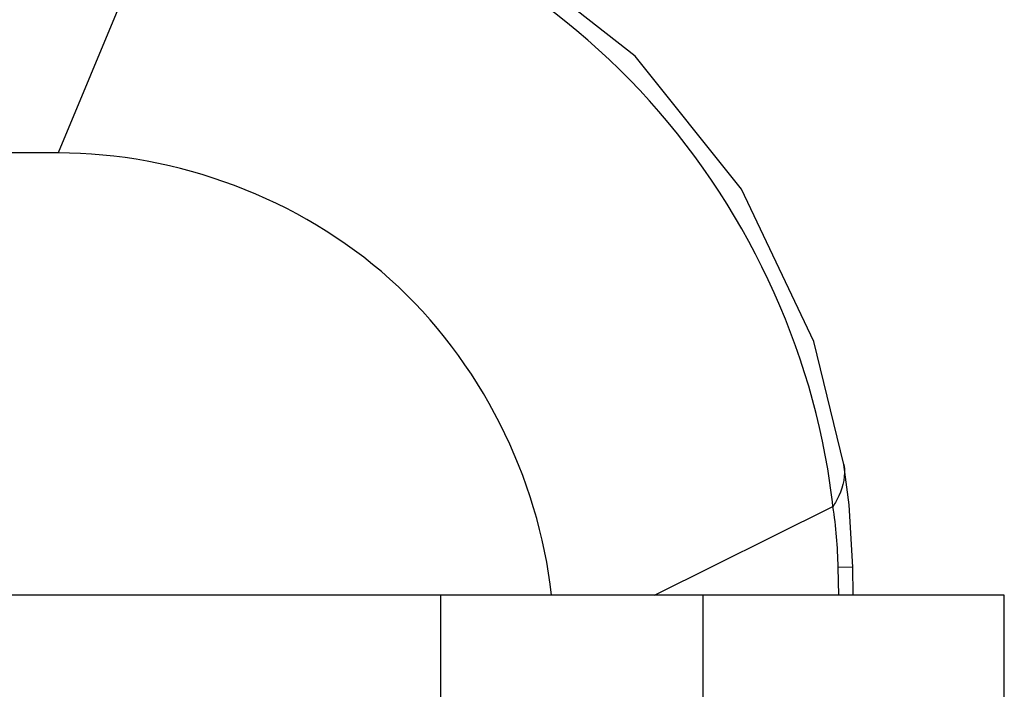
# Model space of a CAD drawing. Header units: millimetres. Extents: x 0 to 4000, y 0 to 3000.
# Tile 114 of 119: x 2941 to 2973, y 1695 to 1717. Entities that reach past the tile are written whole.
import ezdxf

# ---------------------------------------------------------------- set-up
doc = ezdxf.new("R2010")
doc.units = ezdxf.units.MM
doc.header["$LTSCALE"] = 219.99956
doc.layers.get('0').update_dxf_attribs({"linetype": 'CONTINUOUS'})

msp = doc.modelspace()

# ---------------------------------------------------------------- linework, layer by layer
at = {"color": 9, "linetype": 'CONTINUOUS'}
for p, q in [((2946.054, 1722.122), (2942.141, 1712.683)), ((2961.557, 1698.28), (2967.373, 1701.17)), ((2968.017, 1699.199), (2967.543, 1699.19)), ((2967.559, 1698.28), (2967.543, 1699.19)), ((2954.601, 1691.78), (2954.601, 1698.28)), ((2963.136, 1698.28), (2963.136, 1691.78))]:
    msp.add_line(p, q, dxfattribs=at)
at = {"color": 7, "linetype": 'CONTINUOUS'}
for p, q in [((2942.141, 1712.683), (2928.002, 1712.683)), ((2967.731, 1702.537), (2967.731, 1702.536)), ((2968.033, 1698.28), (2968.017, 1699.199)), ((2972.953, 1698.28), (2762.668, 1698.28)), ((2972.953, 1691.78), (2972.953, 1698.28))]:
    msp.add_line(p, q, dxfattribs=at)
for points in [[(2967.731, 1702.536), (2966.749, 1706.539), (2964.398, 1711.501), (2960.934, 1715.837), (2956.56, 1719.261), (2951.562, 1721.571), (2947.418, 1722.54)], [(2968.017, 1699.199), (2967.898, 1701.226), (2967.731, 1702.537)]]:
    msp.add_lwpolyline(points, dxfattribs=at)
at = {"color": 9, "linetype": 'CONTINUOUS'}
for centre, radius, start, end in [((2944.297, 1698.577), 23.221, 6.4126, 9.4647), ((2952.949, 1698.935), 14.596, 1.0028, 8.8099)]:
    msp.add_arc(centre, radius, start, end, dxfattribs=at)
for points, knots in [([(2967.202, 1702.395), (2966.399, 1707.216), (2961.571, 1716.585), (2952.122, 1721.236), (2947.278, 1721.969)], [0, 0, 0, 0, 0.499423, 1, 1, 1, 1]), ([(2967.731, 1702.536), (2967.783, 1702.196), (2967.679, 1701.695), (2967.445, 1701.281), (2967.373, 1701.17)], [0, 0, 0, 0, 0.721089, 1, 1, 1, 1])]:
    msp.add_open_spline(points, degree=3, knots=knots, dxfattribs=at)
at = {"color": 7, "linetype": 'CONTINUOUS'}
msp.add_open_spline([(2958.208, 1698.28), (2957.787, 1702.111), (2954, 1709.749), (2945.994, 1712.683), (2942.141, 1712.683)], degree=3, knots=[0, 0, 0, 0, 0.500052, 1, 1, 1, 1], dxfattribs=at)

doc.saveas('drawing.dxf')
